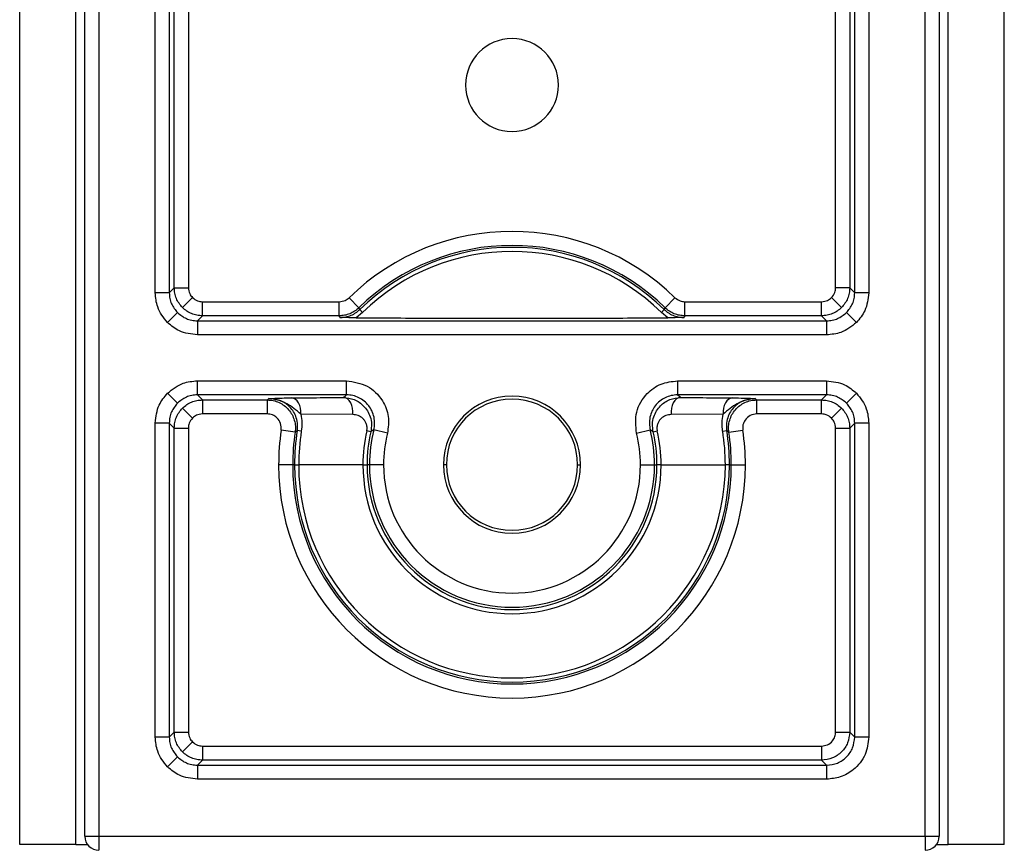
# Model space of a CAD drawing. Header units: millimetres. Extents: x 2113 to 4009, y 5036 to 6147.
# Tile 5 of 9: x 2113 to 2148, y 5364 to 5394. Entities that reach past the tile are written whole.
import ezdxf

# ---------------------------------------------------------------- set-up
doc = ezdxf.new("R2010")
doc.units = ezdxf.units.MM
doc.header["$LTSCALE"] = 20

msp = doc.modelspace()

# ---------------------------------------------------------------- linework, layer by layer
at = {"color": 7, "linetype": 'Continuous', "lineweight": 25}
for p, q in [((2113.457, 5364.508), (2113.457, 5439.508)), ((2115.457, 5364.508), (2115.457, 5439.508)), ((2146.457, 5364.508), (2146.457, 5439.508)), ((2148.457, 5364.508), (2148.457, 5439.508)), ((2115.773, 5364.798), (2115.773, 5439.217)), ((2116.273, 5439.217), (2116.273, 5364.798)), ((2145.64, 5364.798), (2145.64, 5439.217)), ((2146.14, 5439.217), (2146.14, 5364.798)), ((2118.273, 5384.125), (2118.273, 5419.891)), ((2118.773, 5419.891), (2118.773, 5384.125)), ((2143.14, 5384.125), (2143.14, 5419.891)), ((2143.64, 5419.891), (2143.64, 5384.125)), ((2118.952, 5384.303), (2118.952, 5394.512)), ((2119.452, 5394.508), (2119.452, 5384.303)), ((2142.461, 5384.303), (2142.461, 5394.508)), ((2142.961, 5394.512), (2142.961, 5384.303)), ((2118.773, 5384.125), (2118.273, 5384.125)), ((2118.773, 5384.125), (2118.952, 5384.303)), ((2118.952, 5384.303), (2119.452, 5384.303)), ((2142.961, 5384.303), (2142.461, 5384.303)), ((2142.961, 5384.303), (2143.14, 5384.125)), ((2143.64, 5384.125), (2143.14, 5384.125)), ((2119.599, 5383.95), (2119.245, 5383.596)), ((2119.952, 5383.304), (2119.952, 5383.804)), ((2119.952, 5383.804), (2124.814, 5383.804)), ((2124.814, 5383.304), (2124.814, 5383.804)), ((2125.513, 5383.588), (2125.163, 5383.946)), ((2136.401, 5383.588), (2136.75, 5383.946)), ((2137.099, 5383.304), (2137.099, 5383.804)), ((2137.099, 5383.804), (2141.961, 5383.804)), ((2141.961, 5383.304), (2141.961, 5383.804)), ((2142.315, 5383.95), (2142.668, 5383.596)), ((2119.066, 5383.417), (2118.713, 5383.064)), ((2125.645, 5383.419), (2125.42, 5383.234)), ((2125.645, 5383.419), (2125.542, 5383.523)), ((2136.269, 5383.419), (2136.371, 5383.523)), ((2136.494, 5383.234), (2136.269, 5383.419)), ((2142.847, 5383.417), (2143.201, 5383.064)), ((2119.952, 5383.304), (2119.773, 5383.125)), ((2119.773, 5383.125), (2119.773, 5382.625)), ((2119.773, 5383.125), (2142.14, 5383.125)), ((2124.814, 5383.304), (2119.952, 5383.304)), ((2141.961, 5383.304), (2137.099, 5383.304)), ((2142.14, 5383.125), (2141.961, 5383.304)), ((2142.14, 5383.125), (2142.14, 5382.625)), ((2142.14, 5382.625), (2119.773, 5382.625)), ((2119.773, 5380.491), (2119.773, 5380.991)), ((2119.773, 5380.991), (2125.074, 5380.991)), ((2125.074, 5380.491), (2125.074, 5380.991)), ((2136.839, 5380.991), (2136.839, 5380.491)), ((2136.839, 5380.991), (2142.14, 5380.991)), ((2142.14, 5380.991), (2142.14, 5380.491)), ((2119.066, 5380.198), (2118.713, 5380.552)), ((2142.847, 5380.198), (2143.201, 5380.552)), ((2125.074, 5380.491), (2119.773, 5380.491)), ((2119.773, 5380.491), (2119.952, 5380.312)), ((2119.952, 5380.312), (2122.258, 5380.312)), ((2119.952, 5380.312), (2119.952, 5379.812)), ((2122.258, 5380.312), (2122.258, 5379.812)), ((2142.14, 5380.491), (2136.839, 5380.491)), ((2139.655, 5380.312), (2141.961, 5380.312)), ((2139.655, 5379.812), (2139.655, 5380.312)), ((2141.961, 5380.312), (2142.14, 5380.491)), ((2141.961, 5379.812), (2141.961, 5380.312)), ((2119.599, 5379.666), (2119.245, 5380.019)), ((2142.315, 5379.666), (2142.668, 5380.019)), ((2122.258, 5379.812), (2119.952, 5379.812)), ((2125.294, 5379.793), (2123.451, 5379.801)), ((2138.462, 5379.801), (2136.619, 5379.793)), ((2141.961, 5379.812), (2139.655, 5379.812)), ((2118.773, 5379.491), (2118.273, 5379.491)), ((2118.273, 5368.325), (2118.273, 5379.491)), ((2118.773, 5379.491), (2118.773, 5368.325)), ((2118.952, 5379.312), (2118.773, 5379.491)), ((2118.952, 5368.503), (2118.952, 5379.312)), ((2118.952, 5379.312), (2119.452, 5379.312)), ((2119.452, 5379.312), (2119.452, 5368.503)), ((2123.247, 5379.164), (2122.753, 5379.238)), ((2123.468, 5379.199), (2123.323, 5379.222)), ((2125.938, 5379.178), (2125.795, 5379.211)), ((2126.529, 5379.124), (2126.044, 5379.247)), ((2135.385, 5379.124), (2135.87, 5379.247)), ((2135.975, 5379.178), (2136.118, 5379.211)), ((2138.445, 5379.199), (2138.59, 5379.222)), ((2138.666, 5379.164), (2139.161, 5379.238)), ((2142.461, 5368.503), (2142.461, 5379.312)), ((2142.461, 5379.312), (2142.961, 5379.312)), ((2143.14, 5379.491), (2142.961, 5379.312)), ((2142.961, 5379.312), (2142.961, 5368.503)), ((2143.64, 5379.491), (2143.14, 5379.491)), ((2143.14, 5368.325), (2143.14, 5379.491)), ((2143.64, 5379.491), (2143.64, 5368.325)), ((2123.161, 5378.008), (2122.661, 5378.008)), ((2123.227, 5378.008), (2123.161, 5378.008)), ((2123.227, 5378.008), (2123.374, 5378.008)), ((2125.657, 5378.008), (2123.374, 5378.008)), ((2125.657, 5378.008), (2125.803, 5378.008)), ((2125.89, 5378.008), (2125.803, 5378.008)), ((2126.39, 5378.008), (2125.89, 5378.008)), ((2128.624, 5378.008), (2128.519, 5378.008)), ((2133.289, 5378.008), (2133.394, 5378.008)), ((2135.523, 5378.008), (2136.023, 5378.008)), ((2136.023, 5378.008), (2136.11, 5378.008)), ((2136.256, 5378.008), (2136.11, 5378.008)), ((2136.256, 5378.008), (2138.539, 5378.008)), ((2138.686, 5378.008), (2138.539, 5378.008)), ((2138.686, 5378.008), (2138.752, 5378.008)), ((2138.752, 5378.008), (2139.252, 5378.008)), ((2118.773, 5368.325), (2118.273, 5368.325)), ((2118.773, 5368.325), (2118.952, 5368.503)), ((2118.952, 5368.503), (2119.452, 5368.503)), ((2142.461, 5368.503), (2142.961, 5368.503)), ((2142.961, 5368.503), (2143.14, 5368.325)), ((2143.64, 5368.325), (2143.14, 5368.325)), ((2119.599, 5368.15), (2119.245, 5367.796)), ((2119.952, 5368.004), (2141.961, 5368.004)), ((2119.952, 5368.004), (2119.952, 5367.504)), ((2141.961, 5368.004), (2141.961, 5367.504)), ((2119.066, 5367.617), (2118.713, 5367.264)), ((2119.952, 5367.504), (2119.773, 5367.325)), ((2119.773, 5367.325), (2119.773, 5366.825)), ((2119.773, 5367.325), (2142.14, 5367.325)), ((2141.961, 5367.504), (2119.952, 5367.504)), ((2142.14, 5367.325), (2141.961, 5367.504)), ((2142.14, 5367.325), (2142.14, 5366.825)), ((2142.14, 5366.825), (2119.773, 5366.825)), ((2115.457, 5364.508), (2113.457, 5364.508)), ((2115.457, 5364.508), (2115.867, 5364.508)), ((2115.773, 5364.798), (2116.273, 5364.798)), ((2116.273, 5364.798), (2145.64, 5364.798)), ((2116.273, 5364.798), (2116.273, 5364.298)), ((2145.64, 5364.798), (2146.14, 5364.798)), ((2145.64, 5364.798), (2145.64, 5364.298)), ((2146.047, 5364.508), (2146.457, 5364.508)), ((2148.457, 5364.508), (2146.457, 5364.508))]:
    msp.add_line(p, q, dxfattribs=at)
at = {"color": 7, "linetype": 'Continuous', "lineweight": 25, "flags": 128}
for points in [[(2125.513, 5383.588), (2125.529, 5383.552), (2125.542, 5383.523)], [(2136.371, 5383.523), (2136.388, 5383.559), (2136.401, 5383.588)], [(2124.84, 5383.241), (2124.825, 5383.276), (2124.814, 5383.304)], [(2137.099, 5383.304), (2137.085, 5383.269), (2137.074, 5383.241)], [(2122.258, 5380.312), (2122.291, 5380.34), (2122.317, 5380.362)], [(2123.451, 5379.801), (2123.455, 5379.909), (2123.442, 5380.016), (2123.414, 5380.116), (2123.372, 5380.206), (2123.318, 5380.28), (2123.253, 5380.336), (2123.182, 5380.371), (2123.107, 5380.384)], [(2124.957, 5380.399), (2125.022, 5380.451), (2125.074, 5380.491)], [(2125.294, 5379.793), (2125.302, 5379.903), (2125.292, 5380.013), (2125.266, 5380.118), (2125.225, 5380.212), (2125.17, 5380.29), (2125.105, 5380.349), (2125.033, 5380.386), (2124.957, 5380.399)], [(2136.956, 5380.399), (2136.88, 5380.386), (2136.808, 5380.349), (2136.743, 5380.29), (2136.689, 5380.212), (2136.647, 5380.118), (2136.621, 5380.013), (2136.612, 5379.903), (2136.619, 5379.793)], [(2136.839, 5380.491), (2136.905, 5380.44), (2136.956, 5380.399)], [(2138.806, 5380.384), (2138.731, 5380.371), (2138.66, 5380.336), (2138.596, 5380.28), (2138.541, 5380.206), (2138.499, 5380.116), (2138.471, 5380.016), (2138.458, 5379.909), (2138.462, 5379.801)], [(2139.597, 5380.362), (2139.629, 5380.334), (2139.655, 5380.312)], [(2123.323, 5379.222), (2123.281, 5379.189), (2123.247, 5379.164)], [(2126.044, 5379.247), (2125.984, 5379.208), (2125.938, 5379.178)], [(2135.975, 5379.178), (2135.916, 5379.216), (2135.87, 5379.247)], [(2138.666, 5379.164), (2138.624, 5379.196), (2138.59, 5379.222)]]:
    msp.add_lwpolyline(points, dxfattribs=at)
at = {"color": 7, "linetype": 'Continuous', "lineweight": 25}
for centre, radius, start, end in [((2130.957, 5391.508), 1.65, 0, 180), ((2130.957, 5391.508), 1.65, 180, 0), ((2130.957, 5378.008), 8.296, 45.7062, 134.2938), ((2130.957, 5378.008), 7.796, 45.7062, 134.2938), ((2130.957, 5378.008), 7.729, 45.5289, 134.4711), ((2130.957, 5378.008), 7.583, 45.5289, 134.4711), ((2130.957, 5378.008), 2.438, 0, 180), ((2130.957, 5378.008), 2.333, 0, 180), ((2130.957, 5378.008), 8.296, 171.4718, 180), ((2130.957, 5378.008), 7.796, 171.4718, 180), ((2130.957, 5378.008), 7.729, 170.965, 180), ((2130.957, 5378.008), 7.583, 170.965, 180), ((2130.957, 5378.008), 5.3, 166.8788, 180), ((2130.957, 5378.008), 5.153, 166.8788, 180), ((2130.957, 5378.008), 5.067, 165.8473, 180), ((2130.957, 5378.008), 5.067, 0, 14.1527), ((2130.957, 5378.008), 5.153, 0, 13.1212), ((2130.957, 5378.008), 5.3, 0, 13.1212), ((2130.957, 5378.008), 7.583, 0, 9.035), ((2130.957, 5378.008), 7.729, 0, 9.035), ((2130.957, 5378.008), 7.796, 0, 8.5282), ((2130.957, 5378.008), 8.296, 0, 8.5282), ((2130.957, 5378.008), 4.567, 165.8473, 180), ((2130.957, 5378.008), 4.567, 0, 14.1527), ((2130.957, 5378.008), 8.296, 180, 0), ((2130.957, 5378.008), 7.796, 180, 0), ((2130.957, 5378.008), 7.729, 180, 0), ((2130.957, 5378.008), 7.583, 180, 0), ((2130.957, 5378.008), 5.3, 180, 0), ((2130.957, 5378.008), 5.153, 180, 0), ((2130.957, 5378.008), 5.067, 180, 0), ((2130.957, 5378.008), 4.567, 180, 0), ((2130.957, 5378.008), 2.438, 180, 0), ((2130.957, 5378.008), 2.333, 180, 0), ((2116.273, 5364.798), 0.5, 180.0051, 269.9949), ((2145.64, 5364.798), 0.5, 270.0051, 359.9949)]:
    msp.add_arc(centre, radius, start, end, dxfattribs=at)
for points, knots in [([(2118.713, 5383.064), (2118.573, 5383.24), (2118.325, 5383.554), (2118.289, 5383.95), (2118.273, 5384.125)], [0, 0, 0, 0, 0.559995, 1, 1, 1, 1]), ([(2118.773, 5384.125), (2118.778, 5384.056), (2118.786, 5383.922), (2118.864, 5383.669), (2118.986, 5383.517), (2119.066, 5383.417)], [0, 0, 0, 0, 0.260825, 0.514803, 1, 1, 1, 1]), ([(2119.452, 5384.303), (2119.461, 5384.229), (2119.476, 5384.097), (2119.561, 5383.995), (2119.599, 5383.95)], [0, 0, 0, 0, 0.560005, 1, 1, 1, 1]), ([(2142.315, 5383.95), (2142.361, 5384.009), (2142.444, 5384.113), (2142.456, 5384.245), (2142.461, 5384.303)], [0, 0, 0, 0, 0.5599947, 1, 1, 1, 1]), ([(2142.847, 5383.417), (2142.927, 5383.517), (2143.049, 5383.669), (2143.127, 5383.922), (2143.136, 5384.056), (2143.14, 5384.125)], [0, 0, 0, 0, 0.485197, 0.739175, 1, 1, 1, 1]), ([(2143.64, 5384.125), (2143.614, 5383.902), (2143.568, 5383.504), (2143.313, 5383.198), (2143.201, 5383.064)], [0, 0, 0, 0, 0.560005, 1, 1, 1, 1]), ([(2119.599, 5383.95), (2119.657, 5383.904), (2119.762, 5383.821), (2119.894, 5383.809), (2119.952, 5383.804)], [0, 0, 0, 0, 0.559995, 1, 1, 1, 1]), ([(2124.814, 5383.804), (2124.887, 5383.812), (2125.018, 5383.827), (2125.119, 5383.909), (2125.163, 5383.946)], [0, 0, 0, 0, 0.5589749, 1, 1, 1, 1]), ([(2136.75, 5383.946), (2136.808, 5383.901), (2136.912, 5383.82), (2137.042, 5383.809), (2137.099, 5383.804)], [0, 0, 0, 0, 0.558975, 1, 1, 1, 1]), ([(2141.961, 5383.804), (2142.035, 5383.812), (2142.168, 5383.828), (2142.27, 5383.913), (2142.315, 5383.95)], [0, 0, 0, 0, 0.560005, 1, 1, 1, 1]), ([(2119.066, 5383.417), (2119.166, 5383.337), (2119.318, 5383.215), (2119.571, 5383.137), (2119.705, 5383.129), (2119.773, 5383.125)], [0, 0, 0, 0, 0.485197, 0.739175, 1, 1, 1, 1]), ([(2125.513, 5383.588), (2125.464, 5383.546), (2125.367, 5383.461), (2125.193, 5383.372), (2125.007, 5383.314), (2124.878, 5383.307), (2124.814, 5383.304)], [0, 0, 0, 0, 0.247651, 0.5, 0.752349, 1, 1, 1, 1]), ([(2124.84, 5383.241), (2124.953, 5383.249), (2125.118, 5383.259), (2125.343, 5383.368), (2125.462, 5383.45), (2125.515, 5383.499), (2125.542, 5383.523)], [0, 0, 0, 0, 0.528273, 0.770824, 0.886334, 1, 1, 1, 1]), ([(2136.371, 5383.523), (2136.398, 5383.499), (2136.452, 5383.45), (2136.571, 5383.368), (2136.795, 5383.259), (2136.96, 5383.249), (2137.074, 5383.241)], [0, 0, 0, 0, 0.1137591, 0.229207, 0.4718824, 1, 1, 1, 1]), ([(2137.099, 5383.304), (2137.035, 5383.307), (2136.906, 5383.314), (2136.72, 5383.372), (2136.546, 5383.461), (2136.449, 5383.546), (2136.401, 5383.588)], [0, 0, 0, 0, 0.247651, 0.5, 0.752349, 1, 1, 1, 1]), ([(2142.14, 5383.125), (2142.208, 5383.129), (2142.342, 5383.137), (2142.595, 5383.215), (2142.747, 5383.337), (2142.847, 5383.417)], [0, 0, 0, 0, 0.260825, 0.514803, 1, 1, 1, 1]), ([(2119.773, 5382.625), (2119.551, 5382.65), (2119.153, 5382.697), (2118.847, 5382.952), (2118.713, 5383.064)], [0, 0, 0, 0, 0.560005, 1, 1, 1, 1]), ([(2125.42, 5383.234), (2125.298, 5383.235), (2125.054, 5383.237), (2124.911, 5383.24), (2124.84, 5383.241)], [0, 0, 0, 0, 0.499092, 1, 1, 1, 1]), ([(2125.42, 5383.234), (2126.255, 5383.229), (2127.51, 5383.222), (2129.402, 5383.215), (2130.936, 5383.213), (2132.475, 5383.215), (2134.384, 5383.221), (2135.65, 5383.229), (2136.494, 5383.234)], [0, 0, 0, 0, 0.248328, 0.373431, 0.49808, 0.623573, 0.749234, 1, 1, 1, 1]), ([(2137.074, 5383.241), (2137.002, 5383.24), (2136.86, 5383.237), (2136.616, 5383.235), (2136.494, 5383.234)], [0, 0, 0, 0, 0.500755, 1, 1, 1, 1]), ([(2143.201, 5383.064), (2143.025, 5382.925), (2142.711, 5382.676), (2142.314, 5382.64), (2142.14, 5382.625)], [0, 0, 0, 0, 0.559995, 1, 1, 1, 1]), ([(2118.713, 5380.552), (2118.889, 5380.691), (2119.203, 5380.94), (2119.599, 5380.975), (2119.773, 5380.991)], [0, 0, 0, 0, 0.559995, 1, 1, 1, 1]), ([(2125.074, 5380.991), (2125.329, 5380.953), (2125.838, 5380.877), (2126.363, 5380.349), (2126.607, 5379.725), (2126.555, 5379.325), (2126.529, 5379.124)], [0, 0, 0, 0, 0.279368, 0.55864, 0.779204, 1, 1, 1, 1]), ([(2135.385, 5379.124), (2135.359, 5379.381), (2135.309, 5379.893), (2135.693, 5380.531), (2136.238, 5380.92), (2136.639, 5380.968), (2136.839, 5380.991)], [0, 0, 0, 0, 0.279368, 0.55864, 0.779204, 1, 1, 1, 1]), ([(2142.14, 5380.991), (2142.363, 5380.965), (2142.761, 5380.919), (2143.066, 5380.664), (2143.201, 5380.552)], [0, 0, 0, 0, 0.560005, 1, 1, 1, 1]), ([(2118.273, 5379.491), (2118.299, 5379.714), (2118.345, 5380.112), (2118.6, 5380.417), (2118.713, 5380.552)], [0, 0, 0, 0, 0.560005, 1, 1, 1, 1]), ([(2143.201, 5380.552), (2143.34, 5380.376), (2143.589, 5380.062), (2143.624, 5379.666), (2143.64, 5379.491)], [0, 0, 0, 0, 0.559995, 1, 1, 1, 1]), ([(2119.773, 5380.491), (2119.705, 5380.487), (2119.571, 5380.479), (2119.318, 5380.4), (2119.166, 5380.278), (2119.066, 5380.198)], [0, 0, 0, 0, 0.260825, 0.514803, 1, 1, 1, 1]), ([(2122.258, 5380.312), (2122.33, 5380.308), (2122.473, 5380.299), (2122.678, 5380.228), (2122.864, 5380.118), (2123.022, 5379.97), (2123.144, 5379.792), (2123.226, 5379.592), (2123.266, 5379.379), (2123.253, 5379.235), (2123.247, 5379.164)], [0, 0, 0, 0, 0.124853, 0.249863, 0.37503, 0.499842, 0.624706, 0.749735, 0.874891, 1, 1, 1, 1]), ([(2122.317, 5380.362), (2122.401, 5380.366), (2122.518, 5380.372), (2122.755, 5380.38), (2122.99, 5380.382), (2123.107, 5380.384)], [0, 0, 0, 0, 0.560386, 0.779643, 1, 1, 1, 1]), ([(2123.451, 5379.801), (2123.286, 5379.943), (2122.919, 5380.26), (2122.531, 5380.326), (2122.317, 5380.362)], [0, 0, 0, 0, 0.4473134, 1, 1, 1, 1]), ([(2123.323, 5379.222), (2123.329, 5379.267), (2123.339, 5379.36), (2123.328, 5379.542), (2123.249, 5379.833), (2123.033, 5380.114), (2122.707, 5380.324), (2122.447, 5380.349), (2122.317, 5380.362)], [0, 0, 0, 0, 0.05238, 0.106332, 0.221278, 0.47173, 0.735072, 1, 1, 1, 1]), ([(2123.107, 5380.384), (2123.451, 5380.386), (2124.066, 5380.392), (2124.685, 5380.397), (2124.957, 5380.399)], [0, 0, 0, 0, 0.56, 1, 1, 1, 1]), ([(2124.957, 5380.399), (2125.091, 5380.384), (2125.359, 5380.354), (2125.647, 5380.152), (2125.825, 5379.926), (2125.926, 5379.709), (2125.978, 5379.451), (2125.951, 5379.27), (2125.938, 5379.178)], [0, 0, 0, 0, 0.231182, 0.464628, 0.587109, 0.716369, 0.854759, 1, 1, 1, 1]), ([(2126.044, 5379.247), (2126.058, 5379.322), (2126.085, 5379.471), (2126.06, 5379.7), (2125.989, 5379.916), (2125.869, 5380.112), (2125.709, 5380.275), (2125.517, 5380.397), (2125.301, 5380.476), (2125.15, 5380.486), (2125.074, 5380.491)], [0, 0, 0, 0, 0.125533, 0.250407, 0.375287, 0.500467, 0.625274, 0.750037, 0.87501, 1, 1, 1, 1]), ([(2136.839, 5380.491), (2136.763, 5380.486), (2136.611, 5380.476), (2136.396, 5380.396), (2136.203, 5380.274), (2136.043, 5380.111), (2135.924, 5379.915), (2135.853, 5379.699), (2135.829, 5379.471), (2135.856, 5379.321), (2135.87, 5379.247)], [0, 0, 0, 0, 0.125533, 0.250407, 0.375287, 0.500467, 0.625274, 0.750037, 0.87501, 1, 1, 1, 1]), ([(2135.975, 5379.178), (2135.962, 5379.27), (2135.935, 5379.452), (2135.988, 5379.71), (2136.089, 5379.928), (2136.268, 5380.154), (2136.555, 5380.355), (2136.823, 5380.384), (2136.956, 5380.399)], [0, 0, 0, 0, 0.145451, 0.284142, 0.414155, 0.536727, 0.769741, 1, 1, 1, 1]), ([(2136.956, 5380.399), (2137.303, 5380.396), (2137.921, 5380.391), (2138.536, 5380.386), (2138.806, 5380.384)], [0, 0, 0, 0, 0.5599996, 1, 1, 1, 1]), ([(2139.597, 5380.362), (2139.382, 5380.326), (2138.995, 5380.26), (2138.627, 5379.943), (2138.462, 5379.801)], [0, 0, 0, 0, 0.552687, 1, 1, 1, 1]), ([(2139.597, 5380.362), (2139.466, 5380.349), (2139.206, 5380.324), (2138.88, 5380.114), (2138.665, 5379.833), (2138.585, 5379.542), (2138.574, 5379.36), (2138.585, 5379.267), (2138.59, 5379.222)], [0, 0, 0, 0, 0.264928, 0.52827, 0.778722, 0.893668, 0.94762, 1, 1, 1, 1]), ([(2138.666, 5379.164), (2138.66, 5379.235), (2138.648, 5379.378), (2138.687, 5379.592), (2138.769, 5379.792), (2138.891, 5379.97), (2139.049, 5380.117), (2139.235, 5380.228), (2139.44, 5380.298), (2139.583, 5380.308), (2139.655, 5380.312)], [0, 0, 0, 0, 0.124853, 0.249863, 0.37503, 0.499842, 0.624706, 0.749735, 0.874891, 1, 1, 1, 1]), ([(2138.806, 5380.384), (2138.948, 5380.382), (2139.23, 5380.378), (2139.414, 5380.371), (2139.527, 5380.366), (2139.597, 5380.362)], [0, 0, 0, 0, 0.279631, 0.559021, 1, 1, 1, 1]), ([(2142.847, 5380.198), (2142.747, 5380.278), (2142.595, 5380.4), (2142.342, 5380.479), (2142.208, 5380.487), (2142.14, 5380.491)], [0, 0, 0, 0, 0.485197, 0.739175, 1, 1, 1, 1]), ([(2119.066, 5380.198), (2118.986, 5380.098), (2118.864, 5379.946), (2118.786, 5379.693), (2118.778, 5379.559), (2118.773, 5379.491)], [0, 0, 0, 0, 0.485197, 0.739175, 1, 1, 1, 1]), ([(2143.14, 5379.491), (2143.136, 5379.559), (2143.127, 5379.693), (2143.049, 5379.946), (2142.927, 5380.098), (2142.847, 5380.198)], [0, 0, 0, 0, 0.260825, 0.514803, 1, 1, 1, 1]), ([(2119.599, 5379.666), (2119.552, 5379.607), (2119.469, 5379.502), (2119.458, 5379.37), (2119.452, 5379.312)], [0, 0, 0, 0, 0.5599947, 1, 1, 1, 1]), ([(2119.952, 5379.812), (2119.878, 5379.804), (2119.745, 5379.788), (2119.644, 5379.703), (2119.599, 5379.666)], [0, 0, 0, 0, 0.560005, 1, 1, 1, 1]), ([(2122.753, 5379.238), (2122.753, 5379.319), (2122.754, 5379.481), (2122.623, 5379.675), (2122.448, 5379.791), (2122.321, 5379.805), (2122.258, 5379.812)], [0, 0, 0, 0, 0.280339, 0.558943, 0.779611, 1, 1, 1, 1]), ([(2123.451, 5379.801), (2123.468, 5379.704), (2123.502, 5379.511), (2123.479, 5379.303), (2123.468, 5379.199)], [0, 0, 0, 0, 0.502221, 1, 1, 1, 1]), ([(2125.795, 5379.211), (2125.799, 5379.233), (2125.808, 5379.279), (2125.806, 5379.369), (2125.782, 5379.47), (2125.728, 5379.571), (2125.635, 5379.677), (2125.492, 5379.771), (2125.36, 5379.785), (2125.294, 5379.793)], [0, 0, 0, 0, 0.061209, 0.125146, 0.250442, 0.369171, 0.500406, 0.749392, 1, 1, 1, 1]), ([(2136.619, 5379.793), (2136.554, 5379.785), (2136.423, 5379.77), (2136.279, 5379.678), (2136.186, 5379.572), (2136.132, 5379.471), (2136.108, 5379.37), (2136.105, 5379.279), (2136.114, 5379.233), (2136.118, 5379.211)], [0, 0, 0, 0, 0.249021, 0.497898, 0.629425, 0.748507, 0.874483, 0.938599, 1, 1, 1, 1]), ([(2138.445, 5379.199), (2138.434, 5379.303), (2138.412, 5379.511), (2138.445, 5379.704), (2138.462, 5379.801)], [0, 0, 0, 0, 0.497779, 1, 1, 1, 1]), ([(2139.655, 5379.812), (2139.575, 5379.801), (2139.414, 5379.777), (2139.242, 5379.619), (2139.153, 5379.428), (2139.158, 5379.301), (2139.161, 5379.238)], [0, 0, 0, 0, 0.280339, 0.558943, 0.779611, 1, 1, 1, 1]), ([(2142.315, 5379.666), (2142.256, 5379.712), (2142.151, 5379.795), (2142.019, 5379.807), (2141.961, 5379.812)], [0, 0, 0, 0, 0.559995, 1, 1, 1, 1]), ([(2142.461, 5379.312), (2142.452, 5379.386), (2142.437, 5379.519), (2142.352, 5379.621), (2142.315, 5379.666)], [0, 0, 0, 0, 0.560005, 1, 1, 1, 1]), ([(2118.713, 5367.264), (2118.573, 5367.44), (2118.325, 5367.754), (2118.289, 5368.15), (2118.273, 5368.325)], [0, 0, 0, 0, 0.559995, 1, 1, 1, 1]), ([(2118.773, 5368.325), (2118.778, 5368.256), (2118.786, 5368.122), (2118.864, 5367.869), (2118.986, 5367.717), (2119.066, 5367.617)], [0, 0, 0, 0, 0.260825, 0.514803, 1, 1, 1, 1]), ([(2119.452, 5368.503), (2119.461, 5368.429), (2119.476, 5368.297), (2119.561, 5368.195), (2119.599, 5368.15)], [0, 0, 0, 0, 0.560005, 1, 1, 1, 1]), ([(2141.961, 5368.004), (2142.032, 5368.012), (2142.179, 5368.031), (2142.347, 5368.166), (2142.445, 5368.334), (2142.456, 5368.449), (2142.461, 5368.503)], [0, 0, 0, 0, 0.2702648, 0.5624282, 0.7897328, 1, 1, 1, 1]), ([(2143.64, 5368.325), (2143.614, 5368.112), (2143.558, 5367.67), (2143.153, 5367.167), (2142.648, 5366.874), (2142.305, 5366.841), (2142.14, 5366.825)], [0, 0, 0, 0, 0.2702648, 0.5624282, 0.7897328, 1, 1, 1, 1]), ([(2142.14, 5367.325), (2142.271, 5367.34), (2142.533, 5367.37), (2142.864, 5367.601), (2143.095, 5367.931), (2143.125, 5368.193), (2143.14, 5368.325)], [0, 0, 0, 0, 0.250005, 0.5, 0.749995, 1, 1, 1, 1]), ([(2119.599, 5368.15), (2119.657, 5368.104), (2119.762, 5368.021), (2119.894, 5368.009), (2119.952, 5368.004)], [0, 0, 0, 0, 0.559995, 1, 1, 1, 1]), ([(2119.066, 5367.617), (2119.166, 5367.537), (2119.318, 5367.415), (2119.571, 5367.337), (2119.705, 5367.329), (2119.773, 5367.325)], [0, 0, 0, 0, 0.485197, 0.739175, 1, 1, 1, 1]), ([(2119.773, 5366.825), (2119.551, 5366.85), (2119.153, 5366.897), (2118.847, 5367.152), (2118.713, 5367.264)], [0, 0, 0, 0, 0.5600048, 1, 1, 1, 1])]:
    msp.add_open_spline(points, degree=3, knots=knots, dxfattribs=at)
for points in [[(2119.245, 5383.596), (2119.202, 5383.645), (2119.114, 5383.743), (2119.023, 5383.919), (2118.963, 5384.107), (2118.956, 5384.238), (2118.952, 5384.303)], [(2142.961, 5384.303), (2142.957, 5384.238), (2142.95, 5384.107), (2142.89, 5383.919), (2142.799, 5383.743), (2142.712, 5383.645), (2142.668, 5383.596)], [(2119.952, 5383.304), (2119.887, 5383.307), (2119.756, 5383.315), (2119.567, 5383.374), (2119.392, 5383.465), (2119.294, 5383.553), (2119.245, 5383.596)], [(2142.668, 5383.596), (2142.619, 5383.553), (2142.521, 5383.465), (2142.346, 5383.374), (2142.157, 5383.315), (2142.026, 5383.307), (2141.961, 5383.304)], [(2119.245, 5380.019), (2119.294, 5380.063), (2119.392, 5380.15), (2119.567, 5380.241), (2119.756, 5380.301), (2119.887, 5380.308), (2119.952, 5380.312)], [(2141.961, 5380.312), (2142.026, 5380.308), (2142.157, 5380.301), (2142.346, 5380.241), (2142.521, 5380.15), (2142.619, 5380.063), (2142.668, 5380.019)], [(2118.952, 5379.312), (2118.956, 5379.378), (2118.963, 5379.509), (2119.023, 5379.697), (2119.114, 5379.873), (2119.202, 5379.97), (2119.245, 5380.019)], [(2142.668, 5380.019), (2142.712, 5379.97), (2142.799, 5379.873), (2142.89, 5379.697), (2142.95, 5379.509), (2142.957, 5379.378), (2142.961, 5379.312)], [(2119.245, 5367.796), (2119.202, 5367.845), (2119.114, 5367.943), (2119.023, 5368.119), (2118.963, 5368.307), (2118.956, 5368.438), (2118.952, 5368.503)], [(2142.961, 5368.503), (2142.946, 5368.372), (2142.916, 5368.11), (2142.685, 5367.78), (2142.354, 5367.549), (2142.092, 5367.519), (2141.961, 5367.504)], [(2119.952, 5367.504), (2119.887, 5367.507), (2119.756, 5367.515), (2119.567, 5367.574), (2119.392, 5367.665), (2119.294, 5367.753), (2119.245, 5367.796)]]:
    msp.add_open_spline(points, degree=3, dxfattribs=at)

doc.saveas('drawing.dxf')
